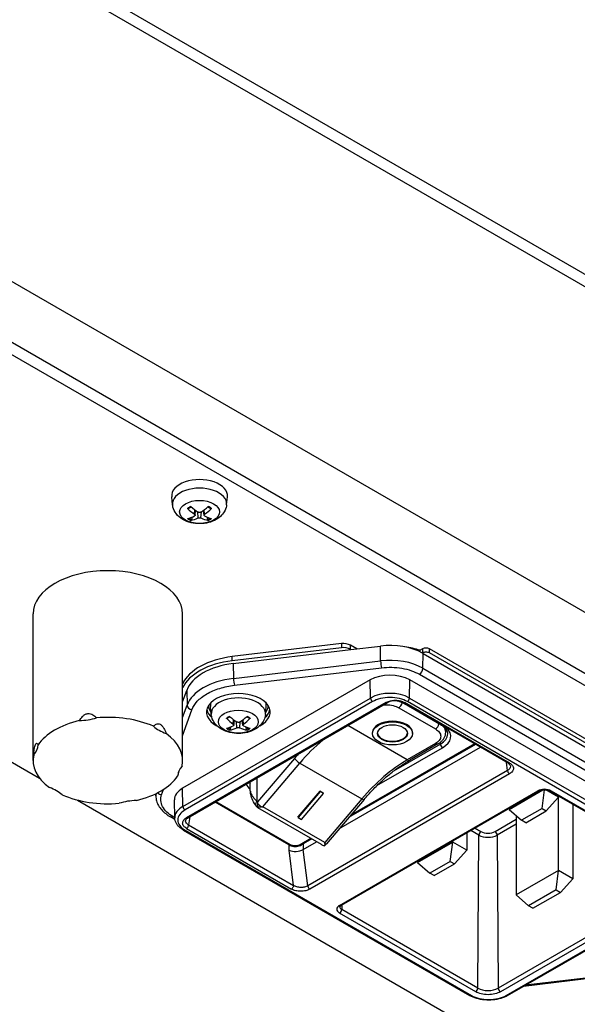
# Model space of a CAD drawing. Header units: millimetres. Extents: x 0 to 2970, y 0 to 2100.
# Tile 51 of 55: x 2107 to 2163, y 1646 to 1744. Entities that reach past the tile are written whole.
import ezdxf

# ---------------------------------------------------------------- set-up
doc = ezdxf.new("R2010")
doc.units = ezdxf.units.MM
doc.header["$LTSCALE"] = 0.2
doc.layers.add('01_Object Line', color=4, linetype='Continuous')

# ---------------------------------------------------------------- blocks, each defined once
blk = doc.blocks.new('A$Cc9b2b0eb')
for p, q in [((361.293, 374.493), (460.288, 317.338)), ((360.232, 373.88), (459.227, 316.726)), ((325.867, 361.061), (495.573, 263.082)), ((484.613, 263.286), (347.434, 342.486)), ((484.613, 262.061), (347.434, 341.261)), ((410.486, 299.125), (410.4, 299.928)), ((415.903, 299.125), (415.989, 299.928)), ((412.69, 298.172), (412.723, 298.619)), ((412.746, 298.078), (412.798, 298.562)), ((413.055, 297.8), (413.011, 298.412)), ((413.334, 297.8), (413.379, 298.412)), ((413.643, 298.078), (413.591, 298.562)), ((413.7, 298.172), (413.667, 298.619)), ((412.407, 297.652), (412.479, 297.915)), ((413.91, 297.915), (413.982, 297.652)), ((396.502, 273.492), (396.502, 288.189)), ((411.502, 273.492), (411.502, 288.189)), ((427.413, 285.205), (416.478, 283.904)), ((427.413, 285.205), (427.413, 284.797)), ((427.413, 284.797), (416.478, 283.496)), ((416.58, 283.213), (428.366, 284.615)), ((428.953, 284.684), (428.322, 285.048)), ((428.322, 284.64), (428.322, 285.048)), ((428.366, 284.615), (428.322, 284.64)), ((428.366, 284.615), (431.338, 284.968)), ((431.345, 283.473), (431.338, 284.968)), ((435.539, 284.678), (435.312, 284.547)), ((435.312, 284.387), (435.312, 284.547)), ((435.539, 284.678), (435.539, 284.27)), ((435.539, 284.27), (435.539, 284.27)), ((435.588, 282.739), (435.61, 284.229)), ((435.61, 284.229), (464.319, 267.654)), ((464.425, 268.41), (436.246, 284.678)), ((436.246, 284.27), (436.246, 284.678)), ((464.425, 268.001), (436.246, 284.27)), ((416.478, 283.496), (416.478, 283.904)), ((416.58, 283.213), (416.587, 281.718)), ((416.587, 281.718), (431.345, 283.473)), ((416.688, 281.034), (431.446, 282.79)), ((435.588, 282.739), (464.296, 266.165)), ((430.307, 281.576), (411.498, 270.716)), ((430.334, 279.759), (430.307, 281.576)), ((434.239, 279.759), (434.267, 281.576)), ((462.975, 265.001), (434.267, 281.576)), ((435.234, 282.134), (463.943, 265.559)), ((382.399, 280.25), (397.149, 271.734)), ((411.502, 279.364), (411.914, 280.519)), ((411.914, 280.519), (411.945, 279.038)), ((411.525, 268.9), (430.334, 279.759)), ((430.546, 279.396), (411.737, 268.537)), ((431.901, 279.316), (411.877, 267.755)), ((412.027, 267.74), (432.051, 279.301)), ((444.12, 273.22), (433.6, 279.294)), ((444.27, 273.235), (433.75, 279.309)), ((462.736, 262.821), (434.027, 279.396)), ((434.239, 279.759), (462.948, 263.184)), ((411.502, 277.797), (411.945, 279.038)), ((411.502, 275.965), (412.435, 278.579)), ((414.376, 278.1), (414.289, 278.904)), ((419.792, 278.1), (419.878, 278.904)), ((433.171, 278.779), (436.847, 276.656)), ((437.405, 277.05), (433.728, 279.172)), ((416.579, 277.147), (416.612, 277.594)), ((416.635, 277.053), (416.687, 277.538)), ((416.944, 276.775), (416.9, 277.387)), ((417.224, 276.775), (417.268, 277.387)), ((417.532, 277.053), (417.48, 277.538)), ((417.589, 277.147), (417.556, 277.594)), ((416.297, 276.628), (416.368, 276.89)), ((417.799, 276.89), (417.871, 276.628)), ((434.019, 273.553), (428.058, 276.995)), ((430.534, 276.207), (430.534, 276.289)), ((434.534, 276.207), (434.534, 276.289)), ((437.875, 276.33), (437.875, 276.666)), ((437.342, 275.146), (437.342, 275.328)), ((427.174, 266.639), (441.347, 274.821)), ((440.848, 275.109), (428.136, 267.769)), ((440.76, 275.159), (428.306, 267.969)), ((430.98, 270.982), (437.555, 274.778)), ((437.342, 275.146), (432.631, 272.425)), ((436.847, 275.186), (434.019, 273.553)), ((437.097, 275.162), (434.269, 273.529)), ((422.728, 273.711), (419.011, 269.342)), ((419.527, 268.869), (423.244, 273.238)), ((423.244, 273.238), (429.467, 269.645)), ((444.073, 272.493), (424.049, 260.933)), ((444.073, 272.493), (443.962, 273.311)), ((444.12, 273.22), (444.12, 273.22)), ((418.284, 270.473), (418.284, 271.353)), ((418.958, 269.411), (418.958, 271.741)), ((444.282, 272.167), (424.258, 260.606)), ((409.395, 270.059), (409.589, 270.603)), ((411.525, 268.9), (411.498, 270.716)), ((425.237, 270.437), (423.039, 267.854)), ((425.27, 270.383), (423.072, 267.8)), ((425.591, 270.232), (425.237, 270.437)), ((425.237, 270.437), (425.27, 270.383)), ((425.623, 270.179), (425.27, 270.383)), ((427.231, 258.979), (447.101, 270.45)), ((447.251, 270.436), (427.381, 258.964)), ((444.237, 268.593), (447.621, 270.547)), ((447.525, 268.695), (447.762, 270.556)), ((449.187, 269.818), (447.923, 270.547)), ((461.941, 262.556), (448.294, 270.436)), ((448.444, 270.45), (462.091, 262.571)), ((400.957, 269.535), (448.53, 242.069)), ((408.81, 269.941), (408.805, 270.166)), ((410.716, 267.753), (410.678, 269.553)), ((423.425, 267.596), (425.623, 270.179)), ((425.591, 270.232), (425.623, 270.179)), ((429.467, 269.645), (425.75, 265.276)), ((429.685, 269.59), (425.915, 265.158)), ((449.187, 269.818), (447.949, 268.45)), ((449.187, 269.92), (449.187, 269.818)), ((449.187, 262.47), (449.187, 269.818)), ((422.131, 265.047), (414.747, 269.31)), ((422.281, 265.062), (414.835, 269.361)), ((425.416, 265.066), (419.036, 268.75)), ((425.75, 265.276), (419.527, 268.869)), ((444.237, 268.695), (444.237, 268.593)), ((444.237, 268.593), (445.474, 267.511)), ((447.525, 268.695), (445.474, 267.511)), ((445.898, 267.266), (447.949, 268.45)), ((447.525, 268.695), (447.949, 268.45)), ((450.601, 269.104), (450.601, 261.653)), ((410.732, 267.585), (410.28, 267.846)), ((410.716, 267.764), (410.53, 267.871)), ((412.027, 267.74), (412.027, 267.74)), ((412.228, 267.856), (412.101, 267.053)), ((423.072, 267.8), (423.039, 267.854)), ((423.072, 267.8), (423.425, 267.596)), ((442.824, 266.388), (444.944, 267.612)), ((444.944, 267.975), (444.944, 260.02)), ((445.898, 267.266), (445.474, 267.511)), ((411.587, 266.512), (440.296, 249.937)), ((411.737, 266.527), (440.446, 249.952)), ((411.889, 266.687), (422.409, 260.613)), ((412.101, 267.053), (422.621, 260.979)), ((441.195, 266.022), (440.401, 266.481)), ((440.823, 266.725), (441.407, 266.388)), ((444.944, 267.124), (443.036, 266.022)), ((424.347, 265.683), (423.271, 265.062)), ((424.435, 265.633), (423.421, 265.047)), ((438.58, 265.327), (438.58, 265.429)), ((439.994, 266.246), (439.994, 264.511)), ((441.091, 250.69), (441.195, 266.022)), ((443.036, 266.022), (443.14, 250.69)), ((422.177, 264.5), (422.172, 265.025)), ((422.621, 260.979), (422.177, 264.5)), ((423.585, 265.142), (423.591, 264.57)), ((423.591, 264.57), (424.934, 265.345)), ((424.049, 260.933), (423.591, 264.57)), ((435.044, 263.286), (438.58, 265.327)), ((438.332, 263.388), (438.58, 265.327)), ((439.994, 264.511), (438.58, 265.327)), ((439.994, 264.511), (438.757, 263.143)), ((435.044, 263.388), (435.044, 263.286)), ((435.044, 263.286), (436.282, 262.204)), ((438.332, 263.388), (436.282, 262.204)), ((436.706, 261.959), (438.757, 263.143)), ((438.332, 263.388), (438.757, 263.143)), ((449.187, 262.47), (444.944, 260.02)), ((448.939, 260.53), (449.187, 262.47)), ((450.601, 261.653), (449.187, 262.47)), ((436.706, 261.959), (436.282, 262.204)), ((461.879, 261.509), (443.14, 250.69)), ((450.601, 261.653), (449.363, 260.285)), ((462.091, 261.143), (443.352, 250.324)), ((443.927, 249.952), (462.736, 260.811)), ((444.077, 249.937), (462.886, 260.797)), ((448.939, 260.53), (446.181, 258.938)), ((448.939, 260.53), (449.363, 260.285)), ((444.944, 260.02), (446.181, 258.938)), ((446.606, 258.693), (449.363, 260.285)), ((427.446, 259.001), (427.444, 258.569)), ((441.091, 250.69), (427.444, 258.569)), ((446.606, 258.693), (446.181, 258.938)), ((440.879, 250.324), (427.231, 258.204)), ((457.844, 252.308), (445.677, 250.861)), ((457.785, 252.396), (445.884, 250.981))]:
    blk.add_line(p, q)
for centre, major_axis, ratio, start_param, end_param in [((413.195, 300.028), (-2.8, 0), 0.57735, 3.079689, 6.345089), ((413.195, 299.222), (2.714, 0), 0.57735, 6.221282, 9.486681), ((413.195, 298.252), (-1.483, 0), 0.57735, 5.340018, 5.655557), ((413.317, 302.209), (2.118, -4.526), 0.620913, 5.251938, 5.458), ((413.317, 302.069), (-2.777, -4.154), 0.520274, 0.52418, 0.730242), ((413.074, 302.068), (-2.833, 4.116), 0.529358, 2.014946, 2.221009), ((413.315, 302.068), (-2.833, -4.116), 0.529358, 0.920584, 1.126646), ((413.072, 302.209), (2.118, 4.526), 0.620913, 3.966778, 4.17284), ((413.072, 302.069), (-2.777, 4.154), 0.520274, 2.411351, 2.617413), ((413.195, 298.252), (-1.483, 0), 0.57735, 3.769221, 4.08476), ((413.195, 298.252), (1.483, 0), 0.57735, 3.769221, 4.08476), ((413.195, 298.294), (-1.362, 0), 0.57735, 0.6922, 0.954602), ((413.074, 302.21), (2.18, 4.497), 0.629997, 3.585986, 3.792048), ((413.315, 302.21), (2.18, -4.497), 0.629997, 5.63273, 5.838792), ((413.195, 298.294), (-1.362, 0), 0.57735, 2.18699, 2.449393), ((413.195, 298.252), (1.483, 0), 0.57735, 5.340018, 5.655557), ((404.002, 288.189), (-7.5, 0), 0.57735, 3.141593, 6.283185), ((427.615, 284.64), (-1, 0), 0.57735, 3.926991, 4.91572), ((427.615, 284.232), (-1, 0), 0.57735, 3.926991, 4.91572), ((432.287, 282.31), (4.7, 0), 0.57735, 0.806674, 1.773951), ((432.251, 281.237), (-6.5, 0), 0.57735, 4.222022, 4.477619), ((435.893, 284.474), (-0.5, 0), 0.57735, 3.926991, 5.497787), ((435.893, 284.066), (-0.5, 0), 0.57735, 3.926991, 5.499205), ((432.287, 282.31), (-4.7, 0), 0.57735, 3.926991, 3.948266), ((417.791, 280.228), (-6.5, 0), 0.57735, 4.91572, 6.027437), ((417.791, 279.82), (-6.5, 0), 0.57735, 4.91572, 6.027437), ((417.791, 279.82), (-6, 0), 0.57735, 4.915543, 6.080031), ((432.287, 280.834), (4.668, 0), 0.57735, 0.785398, 1.773951), ((431.446, 283.198), (0.059, -0.497), 0.164736, 4.104534, 5.657877), ((432.287, 280.432), (2.8, 0), 0.57735, 0.785398, 2.356194), ((435.234, 282.542), (-0.25, -0.433), 0.57735, 0.785398, 2.338741), ((417.791, 278.343), (-5.968, 0), 0.57735, 4.915543, 6.080031), ((416.688, 281.443), (0.059, -0.497), 0.164736, 4.104534, 5.657877), ((432.287, 278.632), (2.762, 0), 0.57735, 0.785398, 2.356194), ((417.084, 278.35), (-3.2, 0), 0.57735, 2.30731, 7.117468), ((417.084, 279.004), (-2.8, 0), 0.57735, 6.105475, 6.345089), ((417.084, 278.197), (2.714, 0), 0.57735, 6.221282, 9.486681), ((417.084, 279.004), (2.8, 0), 0.57735, 6.221282, 6.460896), ((430.546, 279.641), (-0.15, 0.26), 0.57735, 0.802851, 2.356194), ((432.602, 278.914), (1.059, 0.117), 0.565615, 2.19431, 2.230896), ((433.171, 279.187), (0.25, 0.433), 0.57735, 3.926991, 5.2452), ((431.898, 278.044), (2.8, 0), 0.57735, 0.874755, 0.874762), ((434.027, 279.641), (0.15, 0.26), 0.57735, 3.926991, 5.480334), ((412.435, 278.987), (-0.471, 0.168), 0.799705, 0.295399, 1.848742), ((417.084, 278.84), (-3.2, 0), 0.57735, 0.132974, 0.594881), ((417.084, 278.84), (3.2, 0), 0.57735, 5.688305, 6.150211), ((433.878, 279.432), (-0.15, -0.26), 0.57735, 0, 0.528997), ((404.002, 273.492), (-7.5, 0), 0.57735, 5.104612, 5.912496), ((400.877, 279.948), (4.259, 0), 0.57735, 4.773159, 5.196751), ((404.002, 273.492), (-7.5, 0), 0.57735, 4.057415, 4.865298), ((417.084, 277.228), (-1.483, 0), 0.57735, 5.340018, 5.655557), ((417.206, 281.184), (2.118, -4.526), 0.620913, 5.251938, 5.458), ((416.963, 281.043), (-2.833, 4.116), 0.529358, 2.014946, 2.221009), ((417.204, 281.043), (-2.833, -4.116), 0.529358, 0.920584, 1.126646), ((416.961, 281.184), (2.118, 4.526), 0.620913, 3.966778, 4.17284), ((417.084, 277.228), (-1.483, 0), 0.57735, 3.769221, 4.08476), ((432.534, 276.289), (-2, 0), 0.57735, 3.141593, 6.283185), ((412.123, 278.283), (4.259, 0), 0.57735, 3.725962, 4.149553), ((417.206, 281.045), (-2.777, -4.154), 0.520274, 0.52418, 0.730242), ((417.084, 277.228), (1.483, 0), 0.57735, 3.769221, 4.08476), ((417.084, 277.27), (-1.362, 0), 0.57735, 0.6922, 0.954602), ((416.963, 281.185), (2.18, 4.497), 0.629997, 3.585986, 3.792048), ((417.204, 281.185), (2.18, -4.497), 0.629997, 5.63273, 5.838792), ((416.961, 281.045), (-2.777, 4.154), 0.520274, 2.411351, 2.617413), ((417.084, 277.27), (-1.362, 0), 0.57735, 2.18699, 2.449393), ((417.084, 277.228), (1.483, 0), 0.57735, 5.340018, 5.655557), ((436.847, 277.064), (0.25, 0.433), 0.57735, 3.926991, 5.272607), ((437.555, 277.309), (-0.15, -0.26), 0.57735, 0, 0.528997), ((435.575, 275.921), (2.8, 0), 0.57735, 5.497787, 6.850579), ((435.575, 276.33), (2.3, 0), 0.57735, 0, 0.404924), ((404.002, 273.492), (7.5, 0), 0.57735, 6.15181, 6.959693), ((427.797, 265.715), (-7, -12.124), 0.57735, 4.157162, 4.404793), ((432.534, 276.289), (1.5, 0), 0.57735, 3.188751, 6.236027), ((435.575, 276.166), (2.5, 0), 0.57735, 5.497787, 6.283185), ((392.756, 275.157), (4.259, 0), 0.57735, 5.820357, 6.243948), ((436.847, 275.595), (0.25, -0.433), 0.57735, 5.497787, 6.283185), ((437.555, 275.023), (-0.15, 0.26), 0.57735, 0.785398, 2.356194), ((404.002, 273.492), (-7.5, 0), 0.57735, 6.15181, 6.959693), ((427.443, 265.919), (7.25, 12.557), 0.57735, 1.22347, 1.2632), ((423.082, 273.506), (0.381, -0.324), 0.247209, 3.779909, 5.350705), ((434.019, 262.123), (7, 12.124), 0.57735, 0.785398, 1.2632), ((434.019, 273.962), (0.25, -0.433), 0.57735, 5.497787, 6.283185), ((415.249, 271.827), (-4.259, 0), 0.57735, 5.820357, 6.243948), ((404.002, 273.492), (7.5, 0), 0.57735, 5.104612, 5.912496), ((395.882, 268.702), (-4.259, 0), 0.57735, 3.725962, 4.149553), ((413.478, 269.573), (-2.8, 0), 0.57735, 5.497787, 6.295528), ((420.584, 271.512), (-2.8, 0), 0.57735, 0.249057, 0.606885), ((420.584, 271.757), (-2.5, 0), 0.57735, 0.31604, 0.402716), ((447.772, 270.063), (0.949, 0), 0.57735, 0.785398, 2.356194), ((447.101, 270.695), (0.15, -0.26), 0.57735, 5.497787, 6.283185), ((448.444, 270.695), (-0.15, -0.26), 0.57735, 0, 0.785398), ((404.002, 273.492), (7.5, 0), 0.57735, 4.057415, 4.865298), ((407.128, 267.037), (-4.259, 0), 0.57735, 4.773159, 5.196751), ((413.478, 269.974), (-4.668, 0), 0.57735, 6.208759, 6.295528), ((409.395, 270.467), (0.471, -0.168), 0.799705, 4.0697, 4.990335), ((430.714, 284.517), (9.75, 16.887), 0.577353, 2.905994, 2.913352), ((429.304, 269.914), (0.381, -0.324), 0.247209, 5.350705, 6.283185), ((413.478, 267.772), (-2.762, 0), 0.57735, 5.497787, 6.295528), ((411.737, 268.782), (-0.15, 0.26), 0.57735, 0.802851, 2.356194), ((419.365, 269.138), (0.685, 0.118), 0.426376, 4.707051, 4.877749), ((410.53, 268.28), (-0.25, -0.433), 0.57735, 0, 0.785398), ((412.572, 267.35), (1.055, 0.118), 0.569836, 2.225151, 2.261737), ((411.737, 266.772), (-0.15, -0.26), 0.57735, 0, 0.785398), ((441.407, 266.143), (0.15, 0.26), 0.57735, 0.785398, 2.348341), ((442.115, 266.554), (1.302, 0), 0.57735, 3.926991, 5.497787), ((442.115, 266.797), (-1.002, 0), 0.57735, 0.785398, 2.356194), ((442.824, 266.143), (0.15, -0.26), 0.57735, 0.793252, 2.356194), ((422.281, 265.307), (-0.15, -0.26), 0.57735, 0, 0.785398), ((422.884, 264.904), (-0.999, -0.068), 0.520494, 0.749536, 2.319866), ((423.271, 265.307), (0.15, -0.26), 0.57735, 5.497787, 6.283185), ((425.587, 265.545), (-0.109, 0.633), 0.200276, 4.068735, 4.239433), ((427.903, 258.591), (-0.949, 0), 0.57735, 5.497787, 7.068583), ((427.231, 259.224), (0.15, -0.26), 0.57735, 5.497787, 6.283185), ((427.231, 258.449), (-0.15, -0.26), 0.57735, 0.785398, 2.348341), ((427.903, 258.834), (-0.649, 0), 0.57735, 6.277632, 7.068583), ((440.879, 250.569), (-0.15, -0.26), 0.57735, 0.785398, 2.348341), ((442.115, 251.282), (-1.449, 0), 0.57735, 0.785398, 2.356194), ((443.352, 250.569), (0.15, -0.26), 0.57735, 3.934845, 5.497787), ((440.446, 250.197), (-0.15, -0.26), 0.57735, 0, 0.785398), ((443.927, 250.197), (0.15, -0.26), 0.57735, 5.497787, 6.283185)]:
    blk.add_ellipse(centre, major_axis=major_axis, ratio=ratio, start_param=start_param, end_param=end_param)
for centre, major_axis in [((413.195, 298.409), (1.998, 0)), ((417.084, 277.384), (1.998, 0)), ((432.534, 276.207), (-2, 0)), ((432.534, 276.207), (-1.5, 0))]:
    blk.add_ellipse(centre, major_axis=major_axis, ratio=0.57735)
for points, knots in [([(415.903, 299.125), (415.882, 298.928), (415.826, 298.738), (415.658, 298.379), (415.541, 298.215), (415.247, 297.898), (415.063, 297.761), (414.625, 297.507), (414.364, 297.408), (413.809, 297.268), (413.514, 297.232), (412.924, 297.229), (412.631, 297.26), (412.058, 297.395), (411.778, 297.499), (411.268, 297.795), (411.033, 297.983), (410.703, 298.424), (410.589, 298.646), (410.509, 298.969), (410.495, 299.046), (410.486, 299.125)], [5.55969, 5.55969, 5.55969, 5.55969, 5.761615, 5.761615, 5.990107, 5.990107, 6.281766, 6.281766, 6.656513, 6.656513, 7.058363, 7.058363, 7.455998, 7.455998, 7.857686, 7.857686, 8.231982, 8.231982, 8.497193, 8.497193, 8.577476, 8.577476, 8.577476, 8.577476]), ([(412.073, 298.738), (412.072, 298.736), (412.07, 298.735), (412.062, 298.73), (412.052, 298.728), (412.035, 298.73), (412.025, 298.733), (412.009, 298.743), (412.001, 298.749), (411.995, 298.755)], [0.03668452, 0.03668452, 0.03668452, 0.03668452, 0.03763655, 0.03763655, 0.04139296, 0.04139296, 0.04519824, 0.04519824, 0.04808963, 0.04808963, 0.04808963, 0.04808963]), ([(412.073, 298.738), (412.09, 298.752), (412.108, 298.765), (412.146, 298.792), (412.166, 298.805), (412.207, 298.83), (412.228, 298.843), (412.273, 298.867), (412.295, 298.878), (412.334, 298.896), (412.349, 298.903), (412.365, 298.91)], [2.9727572, 2.9727572, 2.9727572, 2.9727572, 3.0401404, 3.0401404, 3.1075236, 3.1075236, 3.1749067, 3.1749067, 3.2422899, 3.2422899, 3.2846391, 3.2846391, 3.2846391, 3.2846391]), ([(412.69, 298.172), (412.707, 298.16), (412.722, 298.145), (412.742, 298.115), (412.747, 298.099), (412.746, 298.07), (412.741, 298.055), (412.721, 298.03), (412.707, 298.019), (412.69, 298.011)], [0, 0, 0, 0, 0.00749492, 0.00749492, 0.01498984, 0.01498984, 0.02248639, 0.02248639, 0.02966793, 0.02966793, 0.02966793, 0.02966793]), ([(413.334, 298.383), (413.317, 298.371), (413.294, 298.361), (413.245, 298.347), (413.218, 298.344), (413.168, 298.344), (413.142, 298.348), (413.094, 298.361), (413.072, 298.371), (413.055, 298.383)], [0, 0, 0, 0, 0.00749492, 0.00749492, 0.01498984, 0.01498984, 0.02248639, 0.02248639, 0.02966793, 0.02966793, 0.02966793, 0.02966793]), ([(413.7, 298.011), (413.682, 298.019), (413.667, 298.03), (413.648, 298.057), (413.643, 298.072), (413.643, 298.101), (413.648, 298.116), (413.668, 298.146), (413.683, 298.16), (413.7, 298.172)], [0, 0, 0, 0, 0.00749492, 0.00749492, 0.01498984, 0.01498984, 0.02248639, 0.02248639, 0.02966793, 0.02966793, 0.02966793, 0.02966793]), ([(414.025, 298.91), (414.04, 298.903), (414.056, 298.896), (414.094, 298.878), (414.117, 298.867), (414.161, 298.843), (414.183, 298.83), (414.224, 298.805), (414.243, 298.792), (414.281, 298.765), (414.299, 298.752), (414.316, 298.738)], [4.5693425, 4.5693425, 4.5693425, 4.5693425, 4.6116917, 4.6116917, 4.6790749, 4.6790749, 4.7464581, 4.7464581, 4.8138413, 4.8138413, 4.8812244, 4.8812244, 4.8812244, 4.8812244]), ([(414.395, 298.755), (414.388, 298.749), (414.381, 298.743), (414.365, 298.733), (414.354, 298.73), (414.337, 298.728), (414.328, 298.73), (414.32, 298.735), (414.318, 298.736), (414.316, 298.738)], [0.01226288, 0.01226288, 0.01226288, 0.01226288, 0.01515427, 0.01515427, 0.01895955, 0.01895955, 0.02271597, 0.02271597, 0.023668, 0.023668, 0.023668, 0.023668]), ([(412.407, 297.652), (412.405, 297.642), (412.4, 297.632), (412.39, 297.611), (412.382, 297.599), (412.366, 297.582), (412.355, 297.573), (412.339, 297.564), (412.331, 297.561), (412.324, 297.56)], [0.0346009, 0.0346009, 0.0346009, 0.0346009, 0.03763655, 0.03763655, 0.04139296, 0.04139296, 0.04519824, 0.04519824, 0.04808963, 0.04808963, 0.04808963, 0.04808963]), ([(413.055, 297.8), (413.073, 297.808), (413.095, 297.815), (413.145, 297.824), (413.171, 297.827), (413.221, 297.826), (413.248, 297.824), (413.296, 297.814), (413.317, 297.808), (413.334, 297.8)], [0, 0, 0, 0, 0.00749492, 0.00749492, 0.01498984, 0.01498984, 0.02248639, 0.02248639, 0.02966793, 0.02966793, 0.02966793, 0.02966793]), ([(414.065, 297.56), (414.058, 297.561), (414.05, 297.564), (414.034, 297.573), (414.024, 297.582), (414.008, 297.599), (414, 297.611), (413.989, 297.632), (413.985, 297.642), (413.982, 297.652)], [0.01226288, 0.01226288, 0.01226288, 0.01226288, 0.01515427, 0.01515427, 0.01895955, 0.01895955, 0.02271597, 0.02271597, 0.02575161, 0.02575161, 0.02575161, 0.02575161]), ([(431.446, 282.79), (431.778, 282.829), (432.114, 282.845), (432.459, 282.837), (432.804, 282.829), (433.147, 282.796), (433.483, 282.738), (433.819, 282.68), (434.136, 282.598), (434.432, 282.496), (434.728, 282.393), (434.994, 282.273), (435.234, 282.134)], [0, 0, 0, 0, 0.25, 0.25, 0.25, 0.5, 0.5, 0.5, 0.75, 0.75, 0.75, 1, 1, 1, 1]), ([(412.435, 278.579), (412.54, 278.875), (412.715, 279.156), (412.966, 279.428), (413.218, 279.7), (413.538, 279.952), (413.924, 280.175), (414.31, 280.398), (414.745, 280.582), (415.217, 280.728), (415.688, 280.873), (416.175, 280.974), (416.688, 281.034)], [0, 0, 0, 0, 0.25, 0.25, 0.25, 0.5, 0.5, 0.5, 0.75, 0.75, 0.75, 1, 1, 1, 1]), ([(434.027, 279.396), (433.801, 279.526), (433.541, 279.628), (433.24, 279.701), (432.94, 279.774), (432.62, 279.812), (432.287, 279.812), (431.954, 279.812), (431.635, 279.775), (431.334, 279.702), (431.033, 279.629), (430.772, 279.527), (430.546, 279.396)], [0, 0, 0, 0, 0.25, 0.25, 0.25, 0.5, 0.5, 0.5, 0.75, 0.75, 0.75, 1, 1, 1, 1]), ([(432.051, 279.301), (432.047, 279.298), (432.042, 279.296), (432.038, 279.295), (432.019, 279.287), (431.997, 279.285), (431.974, 279.288), (431.95, 279.292), (431.925, 279.301), (431.901, 279.316)], [0.4428999, 0.4428999, 0.4428999, 0.4428999, 0.5, 0.5, 0.5, 0.75, 0.75, 0.75, 1, 1, 1, 1]), ([(431.93, 279.332), (432.052, 279.398), (432.196, 279.45), (432.352, 279.484), (432.508, 279.518), (432.676, 279.535), (432.843, 279.533), (433.011, 279.531), (433.178, 279.51), (433.333, 279.471), (433.488, 279.433), (433.63, 279.377), (433.75, 279.309)], [0, 0, 0, 0, 0.25, 0.25, 0.25, 0.5, 0.5, 0.5, 0.75, 0.75, 0.75, 1, 1, 1, 1]), ([(431.93, 279.332), (431.954, 279.317), (431.978, 279.308), (432.024, 279.3), (432.045, 279.301), (432.066, 279.31), (432.07, 279.311), (432.073, 279.313)], [0, 0, 0, 0, 0.25, 0.25, 0.5, 0.5, 0.5461031, 0.5461031, 0.5461031, 0.5461031]), ([(433.6, 279.294), (433.535, 279.331), (433.458, 279.365), (433.283, 279.423), (433.182, 279.446), (432.972, 279.475), (432.859, 279.481), (432.637, 279.473), (432.525, 279.46), (432.322, 279.416), (432.227, 279.385), (432.12, 279.338), (432.096, 279.326), (432.073, 279.313)], [0, 0, 0, 0, 0.0304316, 0.0304316, 0.0625804, 0.0625804, 0.095765, 0.095765, 0.129201, 0.129201, 0.1619894, 0.1619894, 0.1724208, 0.1724208, 0.1724208, 0.1724208]), ([(433.728, 279.172), (433.552, 279.274), (433.345, 279.362), (433.072, 279.446), (433.025, 279.459), (432.978, 279.471)], [0, 0, 0, 0, 0.2998444, 0.2998444, 0.3596793, 0.3596793, 0.3596793, 0.3596793]), ([(433.6, 279.294), (433.6, 279.294), (433.6, 279.294), (433.6, 279.293), (433.62, 279.282), (433.643, 279.278), (433.669, 279.28), (433.694, 279.283), (433.722, 279.293), (433.75, 279.309)], [-0.5016522, -0.5016522, -0.5016522, -0.5016522, -0.5, -0.5, -0.5, -0.25, -0.25, -0.25, 0, 0, 0, 0]), ([(414.084, 278.993), (414.086, 278.763), (414.166, 278.542), (414.318, 278.333), (414.33, 278.316), (414.343, 278.299), (414.356, 278.283)], [0.2518804, 0.2518804, 0.2518804, 0.2518804, 0.375, 0.375, 0.375, 0.3849359, 0.3849359, 0.3849359, 0.3849359]), ([(419.812, 278.283), (419.825, 278.299), (419.837, 278.316), (419.85, 278.332), (420.002, 278.541), (420.081, 278.762), (420.084, 278.993)], [0.115127, 0.115127, 0.115127, 0.115127, 0.125, 0.125, 0.125, 0.2482099, 0.2482099, 0.2482099, 0.2482099]), ([(431.658, 279.074), (431.737, 279.08), (431.816, 279.083), (431.897, 279.083), (432.146, 279.083), (432.384, 279.054), (432.603, 279), (432.823, 278.946), (433.009, 278.873), (433.171, 278.779)], [0.418628, 0.418628, 0.418628, 0.418628, 0.5, 0.5, 0.5, 0.75, 0.75, 0.75, 1, 1, 1, 1]), ([(401.136, 277.494), (401.234, 277.647), (401.346, 277.791), (401.539, 277.979), (401.62, 278.046), (401.795, 278.151), (401.891, 278.188), (402.076, 278.218), (402.172, 278.212), (402.352, 278.164), (402.435, 278.124), (402.636, 277.999), (402.754, 277.893), (402.86, 277.772)], [-1.3120515, -1.3120515, -1.3120515, -1.3120515, -1.2585901, -1.2585901, -1.2297712, -1.2297712, -1.2009523, -1.2009523, -1.1721334, -1.1721334, -1.1433145, -1.1433145, -1.0898531, -1.0898531, -1.0898531, -1.0898531]), ([(419.792, 278.1), (419.771, 277.903), (419.715, 277.714), (419.547, 277.354), (419.43, 277.19), (419.136, 276.874), (418.952, 276.736), (418.514, 276.482), (418.253, 276.383), (417.698, 276.243), (417.403, 276.207), (416.813, 276.204), (416.52, 276.235), (415.947, 276.37), (415.667, 276.474), (415.157, 276.77), (414.922, 276.958), (414.592, 277.4), (414.478, 277.621), (414.398, 277.944), (414.384, 278.022), (414.376, 278.1)], [5.55969, 5.55969, 5.55969, 5.55969, 5.761615, 5.761615, 5.990107, 5.990107, 6.281766, 6.281766, 6.656513, 6.656513, 7.058363, 7.058363, 7.455998, 7.455998, 7.857686, 7.857686, 8.231982, 8.231982, 8.497193, 8.497193, 8.577476, 8.577476, 8.577476, 8.577476]), ([(415.962, 277.713), (415.961, 277.712), (415.959, 277.71), (415.951, 277.706), (415.941, 277.704), (415.924, 277.705), (415.914, 277.709), (415.898, 277.718), (415.891, 277.724), (415.884, 277.73)], [0.03668452, 0.03668452, 0.03668452, 0.03668452, 0.03763655, 0.03763655, 0.04139296, 0.04139296, 0.04519824, 0.04519824, 0.04808963, 0.04808963, 0.04808963, 0.04808963]), ([(415.962, 277.713), (415.98, 277.727), (415.997, 277.741), (416.035, 277.767), (416.055, 277.78), (416.096, 277.806), (416.117, 277.818), (416.162, 277.842), (416.185, 277.853), (416.223, 277.872), (416.238, 277.878), (416.254, 277.885)], [2.9727572, 2.9727572, 2.9727572, 2.9727572, 3.0401404, 3.0401404, 3.1075236, 3.1075236, 3.1749067, 3.1749067, 3.2422899, 3.2422899, 3.2846391, 3.2846391, 3.2846391, 3.2846391]), ([(417.224, 277.358), (417.206, 277.346), (417.183, 277.336), (417.134, 277.322), (417.107, 277.319), (417.057, 277.319), (417.031, 277.323), (416.983, 277.337), (416.961, 277.346), (416.944, 277.358)], [0, 0, 0, 0, 0.00749492, 0.00749492, 0.01498984, 0.01498984, 0.02248639, 0.02248639, 0.02966793, 0.02966793, 0.02966793, 0.02966793]), ([(417.914, 277.885), (417.929, 277.878), (417.945, 277.872), (417.983, 277.853), (418.006, 277.842), (418.05, 277.818), (418.072, 277.806), (418.113, 277.78), (418.133, 277.767), (418.17, 277.741), (418.188, 277.727), (418.205, 277.713)], [4.5693425, 4.5693425, 4.5693425, 4.5693425, 4.6116917, 4.6116917, 4.6790749, 4.6790749, 4.7464581, 4.7464581, 4.8138413, 4.8138413, 4.8812244, 4.8812244, 4.8812244, 4.8812244]), ([(418.284, 277.73), (418.277, 277.724), (418.27, 277.718), (418.254, 277.709), (418.243, 277.705), (418.226, 277.704), (418.217, 277.706), (418.209, 277.71), (418.207, 277.712), (418.205, 277.713)], [0.01226288, 0.01226288, 0.01226288, 0.01226288, 0.01515427, 0.01515427, 0.01895955, 0.01895955, 0.02271597, 0.02271597, 0.023668, 0.023668, 0.023668, 0.023668]), ([(408.571, 276.926), (408.656, 277.019), (408.75, 277.093), (408.906, 277.166), (408.97, 277.184), (409.107, 277.185), (409.18, 277.166), (409.317, 277.089), (409.387, 277.027), (409.514, 276.878), (409.571, 276.79), (409.707, 276.553), (409.784, 276.381), (409.851, 276.203)], [-1.3120515, -1.3120515, -1.3120515, -1.3120515, -1.2585901, -1.2585901, -1.2297712, -1.2297712, -1.2009523, -1.2009523, -1.1721334, -1.1721334, -1.1433145, -1.1433145, -1.0898531, -1.0898531, -1.0898531, -1.0898531]), ([(416.297, 276.628), (416.294, 276.618), (416.289, 276.607), (416.279, 276.587), (416.271, 276.575), (416.255, 276.557), (416.244, 276.548), (416.228, 276.539), (416.22, 276.536), (416.213, 276.535)], [0.0346009, 0.0346009, 0.0346009, 0.0346009, 0.03763655, 0.03763655, 0.04139296, 0.04139296, 0.04519824, 0.04519824, 0.04808963, 0.04808963, 0.04808963, 0.04808963]), ([(416.579, 277.147), (416.596, 277.135), (416.611, 277.12), (416.631, 277.09), (416.636, 277.074), (416.635, 277.045), (416.63, 277.03), (416.61, 277.005), (416.596, 276.994), (416.579, 276.986)], [0, 0, 0, 0, 0.00749492, 0.00749492, 0.01498984, 0.01498984, 0.02248639, 0.02248639, 0.02966793, 0.02966793, 0.02966793, 0.02966793]), ([(416.944, 276.775), (416.962, 276.783), (416.985, 276.79), (417.034, 276.799), (417.06, 276.802), (417.11, 276.802), (417.137, 276.799), (417.185, 276.79), (417.206, 276.783), (417.224, 276.775)], [0, 0, 0, 0, 0.00749492, 0.00749492, 0.01498984, 0.01498984, 0.02248639, 0.02248639, 0.02966793, 0.02966793, 0.02966793, 0.02966793]), ([(417.589, 276.986), (417.571, 276.994), (417.556, 277.006), (417.537, 277.032), (417.532, 277.047), (417.532, 277.076), (417.537, 277.092), (417.558, 277.121), (417.572, 277.135), (417.589, 277.147)], [0, 0, 0, 0, 0.00749492, 0.00749492, 0.01498984, 0.01498984, 0.02248639, 0.02248639, 0.02966793, 0.02966793, 0.02966793, 0.02966793]), ([(417.954, 276.535), (417.947, 276.536), (417.939, 276.539), (417.923, 276.548), (417.913, 276.557), (417.897, 276.575), (417.889, 276.587), (417.878, 276.607), (417.874, 276.618), (417.871, 276.628)], [0.01226288, 0.01226288, 0.01226288, 0.01226288, 0.01515427, 0.01515427, 0.01895955, 0.01895955, 0.02271597, 0.02271597, 0.02575161, 0.02575161, 0.02575161, 0.02575161]), ([(436.847, 276.656), (437.009, 276.563), (437.137, 276.456), (437.23, 276.329), (437.324, 276.202), (437.375, 276.065), (437.375, 275.922), (437.375, 275.778), (437.324, 275.641), (437.231, 275.514), (437.137, 275.387), (437.009, 275.28), (436.847, 275.186)], [0, 0, 0, 0, 0.25, 0.25, 0.25, 0.5, 0.5, 0.5, 0.75, 0.75, 0.75, 1, 1, 1, 1]), ([(437.097, 275.162), (437.184, 275.212), (437.266, 275.267), (437.418, 275.388), (437.489, 275.454), (437.617, 275.599), (437.675, 275.678), (437.77, 275.848), (437.809, 275.939), (437.861, 276.13), (437.875, 276.23), (437.875, 276.33)], [4.712389, 4.712389, 4.712389, 4.712389, 4.8694686, 4.8694686, 5.0265482, 5.0265482, 5.1836279, 5.1836279, 5.3407075, 5.3407075, 5.4977871, 5.4977871, 5.4977871, 5.4977871]), ([(438.075, 276.166), (438.075, 276.224), (438.067, 276.281), (438.035, 276.398), (438.01, 276.458), (437.942, 276.579), (437.898, 276.641), (437.791, 276.763), (437.727, 276.823), (437.58, 276.94), (437.496, 276.996), (437.405, 277.05)], [5.4977871, 5.4977871, 5.4977871, 5.4977871, 5.6548668, 5.6548668, 5.8119464, 5.8119464, 5.969026, 5.969026, 6.1261057, 6.1261057, 6.2831853, 6.2831853, 6.2831853, 6.2831853]), ([(396.567, 274.059), (396.581, 274.251), (396.599, 274.437), (396.636, 274.703), (396.652, 274.802), (396.691, 274.978), (396.714, 275.055), (396.761, 275.162), (396.788, 275.197), (396.841, 275.227), (396.867, 275.223), (396.932, 275.186), (396.973, 275.133), (397.012, 275.061)], [-1.3120515, -1.3120515, -1.3120515, -1.3120515, -1.2585901, -1.2585901, -1.2297712, -1.2297712, -1.2009523, -1.2009523, -1.1721334, -1.1721334, -1.1433145, -1.1433145, -1.0898531, -1.0898531, -1.0898531, -1.0898531]), ([(429.685, 269.59), (429.969, 269.923), (430.259, 270.245), (430.851, 270.861), (431.153, 271.156), (431.763, 271.716), (432.072, 271.982), (432.696, 272.481), (433.009, 272.714), (433.639, 273.148), (433.954, 273.347), (434.269, 273.529)], [4.2345867, 4.2345867, 4.2345867, 4.2345867, 4.3301471, 4.3301471, 4.4257076, 4.4257076, 4.5212681, 4.5212681, 4.6168285, 4.6168285, 4.712389, 4.712389, 4.712389, 4.712389]), ([(444.358, 272.958), (444.36, 272.943), (444.361, 272.929), (444.361, 272.914), (444.363, 272.835), (444.338, 272.756), (444.288, 272.684), (444.239, 272.612), (444.165, 272.547), (444.073, 272.493)], [-0.5451253, -0.5451253, -0.5451253, -0.5451253, -0.5, -0.5, -0.5, -0.25, -0.25, -0.25, 0, 0, 0, 0]), ([(444.282, 272.167), (444.257, 272.181), (444.232, 272.201), (444.209, 272.224), (444.186, 272.248), (444.164, 272.275), (444.145, 272.305), (444.126, 272.334), (444.11, 272.366), (444.097, 272.398), (444.085, 272.43), (444.077, 272.463), (444.073, 272.493)], [0, 0, 0, 0, 0.25, 0.25, 0.25, 0.5, 0.5, 0.5, 0.75, 0.75, 0.75, 1, 1, 1, 1]), ([(444.27, 273.235), (444.242, 273.219), (444.215, 273.209), (444.189, 273.206), (444.163, 273.204), (444.14, 273.208), (444.12, 273.22), (444.12, 273.22), (444.12, 273.22), (444.12, 273.22)], [-1, -1, -1, -1, -0.75, -0.75, -0.75, -0.5, -0.5, -0.5, -0.4983484, -0.4983484, -0.4983484, -0.4983484]), ([(444.358, 272.958), (444.354, 272.986), (444.342, 273.02), (444.291, 273.087), (444.267, 273.113), (444.204, 273.166), (444.165, 273.194), (444.12, 273.22)], [0, 0, 0, 0, 0.03675869, 0.03675869, 0.05705025, 0.05705025, 0.07833487, 0.07833487, 0.07833487, 0.07833487]), ([(444.27, 273.235), (444.392, 273.164), (444.49, 273.08), (444.556, 272.989), (444.623, 272.897), (444.658, 272.798), (444.659, 272.699), (444.66, 272.601), (444.627, 272.502), (444.563, 272.411), (444.498, 272.32), (444.402, 272.236), (444.282, 272.167)], [0, 0, 0, 0, 0.25, 0.25, 0.25, 0.5, 0.5, 0.5, 0.75, 0.75, 0.75, 1, 1, 1, 1]), ([(418.284, 270.473), (418.284, 270.43), (418.289, 270.386), (418.3, 270.339), (418.307, 270.305), (418.317, 270.27), (418.33, 270.234), (418.343, 270.198), (418.358, 270.162), (418.376, 270.125), (418.412, 270.051), (418.457, 269.976), (418.511, 269.898), (418.566, 269.821), (418.63, 269.742), (418.704, 269.661), (418.778, 269.58), (418.862, 269.496), (418.958, 269.411)], [0.4156602, 0.4156602, 0.4156602, 0.4156602, 0.5, 0.5, 0.5, 0.5625, 0.5625, 0.5625, 0.625, 0.625, 0.625, 0.75, 0.75, 0.75, 0.875, 0.875, 0.875, 1, 1, 1, 1]), ([(418.912, 268.905), (418.61, 269.3), (418.41, 269.698), (418.299, 270.222), (418.284, 270.347), (418.284, 270.473)], [0.0003947, 0.0003947, 0.0003947, 0.0003947, 0.2287775, 0.2287775, 0.2991627, 0.2991627, 0.2991627, 0.2991627]), ([(447.251, 270.436), (447.288, 270.457), (447.334, 270.478), (447.441, 270.514), (447.502, 270.53), (447.634, 270.551), (447.705, 270.556), (447.847, 270.556), (447.919, 270.55), (448.053, 270.527), (448.116, 270.511), (448.218, 270.475), (448.259, 270.455), (448.294, 270.436)], [4.712389, 4.712389, 4.712389, 4.712389, 4.963817, 4.963817, 5.227917, 5.227917, 5.501853, 5.501853, 5.779244, 5.779244, 6.052877, 6.052877, 6.283185, 6.283185, 6.283185, 6.283185]), ([(408.81, 269.941), (408.813, 269.772), (408.84, 269.604), (408.935, 269.278), (409.003, 269.121), (409.176, 268.821), (409.281, 268.679), (409.519, 268.411), (409.654, 268.286), (409.949, 268.053), (410.109, 267.945), (410.28, 267.846)], [2.3685374, 2.3685374, 2.3685374, 2.3685374, 2.5231484, 2.5231484, 2.6777595, 2.6777595, 2.8323706, 2.8323706, 2.9869816, 2.9869816, 3.1415927, 3.1415927, 3.1415927, 3.1415927]), ([(410.53, 267.871), (410.29, 268.01), (410.082, 268.163), (409.904, 268.334), (409.726, 268.505), (409.585, 268.688), (409.485, 268.882), (409.384, 269.076), (409.327, 269.274), (409.313, 269.473), (409.298, 269.672), (409.326, 269.866), (409.395, 270.059)], [0, 0, 0, 0, 0.25, 0.25, 0.25, 0.5, 0.5, 0.5, 0.75, 0.75, 0.75, 1, 1, 1, 1]), ([(418.914, 268.903), (418.908, 268.91), (418.903, 268.918), (418.897, 268.927), (418.87, 268.971), (418.853, 269.022), (418.848, 269.077), (418.843, 269.132), (418.85, 269.19), (418.869, 269.247), (418.888, 269.304), (418.918, 269.36), (418.958, 269.411)], [-0.7967276, -0.7967276, -0.7967276, -0.7967276, -0.75, -0.75, -0.75, -0.5, -0.5, -0.5, -0.25, -0.25, -0.25, 0, 0, 0, 0]), ([(411.737, 268.537), (411.511, 268.406), (411.335, 268.256), (411.208, 268.082), (411.082, 267.909), (411.016, 267.724), (411.016, 267.532), (411.016, 267.34), (411.081, 267.155), (411.208, 266.982), (411.334, 266.808), (411.511, 266.658), (411.737, 266.527)], [0, 0, 0, 0, 0.25, 0.25, 0.25, 0.5, 0.5, 0.5, 0.75, 0.75, 0.75, 1, 1, 1, 1]), ([(418.994, 269.226), (418.989, 269.18), (418.985, 269.11), (418.998, 268.958), (419.011, 268.889), (419.032, 268.824)], [0.00000004, 0.00000004, 0.00000004, 0.00000004, 0.01453852, 0.01453852, 0.02624927, 0.02624927, 0.02624927, 0.02624927]), ([(419.011, 269.342), (419.011, 269.341), (419.011, 269.34), (419.007, 269.321), (419.004, 269.303), (418.998, 269.265), (418.996, 269.246), (418.994, 269.226)], [-0.00027163, -0.00027163, -0.00027163, -0.00027163, 0, 0, 0.00601363, 0.00601363, 0.01229863, 0.01229863, 0.01229863, 0.01229863]), ([(418.994, 269.226), (419.016, 269.196), (419.044, 269.163), (419.074, 269.13), (419.106, 269.096), (419.141, 269.061), (419.179, 269.027), (419.216, 268.993), (419.256, 268.959), (419.296, 268.928), (419.335, 268.898), (419.374, 268.869), (419.411, 268.845)], [0, 0, 0, 0, 0.247, 0.247, 0.247, 0.5, 0.5, 0.5, 0.753, 0.753, 0.753, 1, 1, 1, 1]), ([(419.032, 268.824), (419.023, 268.795), (419.021, 268.774), (419.028, 268.757), (419.031, 268.753), (419.036, 268.75)], [0.00000152, 0.00000152, 0.00000152, 0.00000152, 0.02327688, 0.02327688, 0.03330635, 0.03330635, 0.03330635, 0.03330635]), ([(419.411, 268.845), (419.345, 268.833), (419.276, 268.825), (419.149, 268.818), (419.089, 268.819), (419.032, 268.824)], [-0.03827678, -0.03827678, -0.03827678, -0.03827678, -0.01785342, -0.01785342, -0.00000112, -0.00000112, -0.00000112, -0.00000112]), ([(411.587, 266.512), (411.486, 266.571), (411.391, 266.634), (411.216, 266.772), (411.137, 266.846), (410.995, 267.005), (410.934, 267.089), (410.831, 267.266), (410.79, 267.36), (410.734, 267.553), (410.718, 267.653), (410.716, 267.753)], [3.1415927, 3.1415927, 3.1415927, 3.1415927, 3.2962037, 3.2962037, 3.4508148, 3.4508148, 3.6054258, 3.6054258, 3.7600369, 3.7600369, 3.9146479, 3.9146479, 3.9146479, 3.9146479]), ([(411.889, 266.687), (411.769, 266.756), (411.673, 266.838), (411.607, 266.928), (411.54, 267.017), (411.504, 267.114), (411.5, 267.21), (411.496, 267.307), (411.525, 267.404), (411.585, 267.494), (411.644, 267.584), (411.734, 267.667), (411.848, 267.738)], [0, 0, 0, 0, 0.25, 0.25, 0.25, 0.5, 0.5, 0.5, 0.75, 0.75, 0.75, 1, 1, 1, 1]), ([(412.101, 267.053), (412.008, 267.102), (411.933, 267.16), (411.882, 267.225), (411.83, 267.289), (411.801, 267.36), (411.798, 267.431), (411.797, 267.452), (411.798, 267.473), (411.801, 267.494)], [-1, -1, -1, -1, -0.75, -0.75, -0.75, -0.5, -0.5, -0.5, -0.426653, -0.426653, -0.426653, -0.426653]), ([(412.005, 267.727), (411.946, 267.691), (411.899, 267.651), (411.835, 267.579), (411.817, 267.547), (411.805, 267.512), (411.803, 267.502), (411.801, 267.494)], [0, 0, 0, 0, 0.02968076, 0.02968076, 0.05942813, 0.05942813, 0.07094429, 0.07094429, 0.07094429, 0.07094429]), ([(411.848, 267.738), (411.874, 267.724), (411.899, 267.715), (411.948, 267.709), (411.97, 267.711), (411.995, 267.721), (412, 267.724), (412.005, 267.727)], [0, 0, 0, 0, 0.25, 0.25, 0.5, 0.5, 0.5689111, 0.5689111, 0.5689111, 0.5689111]), ([(411.877, 267.755), (411.902, 267.74), (411.926, 267.731), (411.95, 267.727), (411.973, 267.724), (411.995, 267.726), (412.014, 267.734), (412.018, 267.735), (412.023, 267.737), (412.027, 267.74)], [0, 0, 0, 0, 0.25, 0.25, 0.25, 0.5, 0.5, 0.5, 0.5570999, 0.5570999, 0.5570999, 0.5570999]), ([(411.889, 266.687), (411.916, 266.703), (411.944, 266.725), (411.97, 266.752), (411.995, 266.779), (412.019, 266.811), (412.038, 266.845), (412.058, 266.879), (412.074, 266.915), (412.084, 266.95), (412.095, 266.986), (412.101, 267.021), (412.101, 267.053)], [-1, -1, -1, -1, -0.75, -0.75, -0.75, -0.5, -0.5, -0.5, -0.25, -0.25, -0.25, 0, 0, 0, 0]), ([(422.131, 265.047), (422.206, 265.004), (422.288, 264.97), (422.459, 264.92), (422.548, 264.903), (422.73, 264.886), (422.822, 264.886), (423.004, 264.903), (423.093, 264.92), (423.264, 264.97), (423.346, 265.004), (423.421, 265.047)], [3.141593, 3.141593, 3.141593, 3.141593, 3.455752, 3.455752, 3.769911, 3.769911, 4.08407, 4.08407, 4.39823, 4.39823, 4.712389, 4.712389, 4.712389, 4.712389]), ([(423.271, 265.062), (423.208, 265.026), (423.136, 264.997), (423.051, 264.976), (422.966, 264.955), (422.873, 264.944), (422.776, 264.944), (422.68, 264.943), (422.587, 264.955), (422.502, 264.976), (422.416, 264.997), (422.344, 265.025), (422.281, 265.062)], [0, 0, 0, 0, 0.25, 0.25, 0.25, 0.5, 0.5, 0.5, 0.75, 0.75, 0.75, 1, 1, 1, 1]), ([(425.416, 265.066), (425.445, 265.05), (425.474, 265.035), (425.574, 264.991), (425.648, 264.969), (425.723, 264.961)], [0.01566297, 0.01566297, 0.01566297, 0.01566297, 0.02575263, 0.02575263, 0.04911003, 0.04911003, 0.04911003, 0.04911003]), ([(425.754, 265.183), (425.755, 265.132), (425.753, 265.086), (425.742, 265.012), (425.734, 264.982), (425.723, 264.961)], [0.00000004, 0.00000004, 0.00000004, 0.00000004, 0.02046315, 0.02046315, 0.03835019, 0.03835019, 0.03835019, 0.03835019]), ([(425.754, 265.183), (425.786, 265.167), (425.815, 265.156), (425.839, 265.15), (425.864, 265.144), (425.884, 265.143), (425.898, 265.148), (425.905, 265.15), (425.91, 265.153), (425.915, 265.158)], [0, 0, 0, 0, 0.247, 0.247, 0.247, 0.5, 0.5, 0.5, 0.6271251, 0.6271251, 0.6271251, 0.6271251]), ([(422.621, 260.979), (422.621, 260.947), (422.615, 260.912), (422.605, 260.877), (422.594, 260.841), (422.578, 260.805), (422.559, 260.771), (422.539, 260.737), (422.516, 260.705), (422.49, 260.678), (422.464, 260.652), (422.437, 260.629), (422.409, 260.613)], [-1, -1, -1, -1, -0.75, -0.75, -0.75, -0.5, -0.5, -0.5, -0.25, -0.25, -0.25, 0, 0, 0, 0]), ([(424.258, 260.606), (424.138, 260.537), (423.993, 260.481), (423.836, 260.444), (423.678, 260.407), (423.507, 260.388), (423.336, 260.389), (423.165, 260.389), (422.994, 260.41), (422.835, 260.448), (422.677, 260.486), (422.531, 260.543), (422.409, 260.613)], [0, 0, 0, 0, 0.25, 0.25, 0.25, 0.5, 0.5, 0.5, 0.75, 0.75, 0.75, 1, 1, 1, 1]), ([(424.049, 260.933), (423.956, 260.879), (423.845, 260.837), (423.724, 260.811), (423.602, 260.784), (423.47, 260.772), (423.338, 260.777), (423.206, 260.781), (423.074, 260.801), (422.951, 260.836), (422.828, 260.871), (422.716, 260.92), (422.621, 260.979)], [-1, -1, -1, -1, -0.75, -0.75, -0.75, -0.5, -0.5, -0.5, -0.25, -0.25, -0.25, 0, 0, 0, 0]), ([(424.049, 260.933), (424.053, 260.902), (424.061, 260.87), (424.073, 260.837), (424.086, 260.805), (424.102, 260.773), (424.121, 260.744), (424.14, 260.714), (424.162, 260.687), (424.185, 260.664), (424.208, 260.64), (424.233, 260.621), (424.258, 260.606)], [0, 0, 0, 0, 0.25, 0.25, 0.25, 0.5, 0.5, 0.5, 0.75, 0.75, 0.75, 1, 1, 1, 1]), ([(427.253, 258.836), (427.253, 258.838), (427.253, 258.839), (427.255, 258.846), (427.257, 258.851), (427.266, 258.866), (427.272, 258.876), (427.292, 258.898), (427.305, 258.911), (427.338, 258.937), (427.358, 258.95), (427.381, 258.964)], [3.9325446, 3.9325446, 3.9325446, 3.9325446, 4.0885134, 4.0885134, 4.2444823, 4.2444823, 4.4004512, 4.4004512, 4.5564201, 4.5564201, 4.712389, 4.712389, 4.712389, 4.712389]), ([(444.077, 249.937), (443.871, 249.818), (443.638, 249.721), (443.138, 249.574), (442.871, 249.524), (442.326, 249.474), (442.047, 249.474), (441.501, 249.524), (441.234, 249.574), (440.734, 249.721), (440.501, 249.818), (440.296, 249.937)], [1.570796, 1.570796, 1.570796, 1.570796, 1.884956, 1.884956, 2.199115, 2.199115, 2.513274, 2.513274, 2.827433, 2.827433, 3.141593, 3.141593, 3.141593, 3.141593]), ([(440.446, 249.952), (440.671, 249.822), (440.931, 249.72), (441.232, 249.647), (441.533, 249.574), (441.853, 249.536), (442.186, 249.536), (442.519, 249.536), (442.838, 249.574), (443.139, 249.647), (443.44, 249.72), (443.7, 249.821), (443.927, 249.952)], [0, 0, 0, 0, 0.25, 0.25, 0.25, 0.5, 0.5, 0.5, 0.75, 0.75, 0.75, 1, 1, 1, 1]), ([(443.352, 250.324), (443.192, 250.232), (443.007, 250.16), (442.793, 250.108), (442.579, 250.056), (442.352, 250.029), (442.116, 250.029), (441.879, 250.029), (441.652, 250.056), (441.438, 250.107), (441.224, 250.159), (441.039, 250.232), (440.879, 250.324)], [0, 0, 0, 0, 0.25, 0.25, 0.25, 0.5, 0.5, 0.5, 0.75, 0.75, 0.75, 1, 1, 1, 1])]:
    blk.add_open_spline(points, degree=3, knots=knots)
for points in [[(432.073, 279.313), (432.065, 279.309), (432.058, 279.305), (432.051, 279.301)], [(411.089, 272.355), (411.056, 272.217), (411.024, 272.071), (410.993, 271.924)], [(418.284, 270.473), (418.284, 270.473), (418.284, 270.473), (418.284, 270.473)], [(418.914, 268.903), (418.914, 268.903), (418.914, 268.903), (418.914, 268.903)], [(419.03, 268.755), (418.991, 268.804), (418.952, 268.853), (418.914, 268.903)], [(412.027, 267.74), (412.019, 267.736), (412.012, 267.731), (412.005, 267.727)], [(425.723, 264.961), (425.743, 264.975), (425.762, 264.991), (425.78, 265.01)], [(425.914, 265.158), (425.871, 265.107), (425.826, 265.058), (425.78, 265.01)]]:
    blk.add_open_spline(points, degree=3)

msp = doc.modelspace()

# ---------------------------------------------------------------- block references
at = {"layer": '01_Object Line'}
msp.add_blockref('A$Cc9b2b0eb', (1711.733, 1396.752), dxfattribs=at)

doc.saveas('drawing.dxf')
